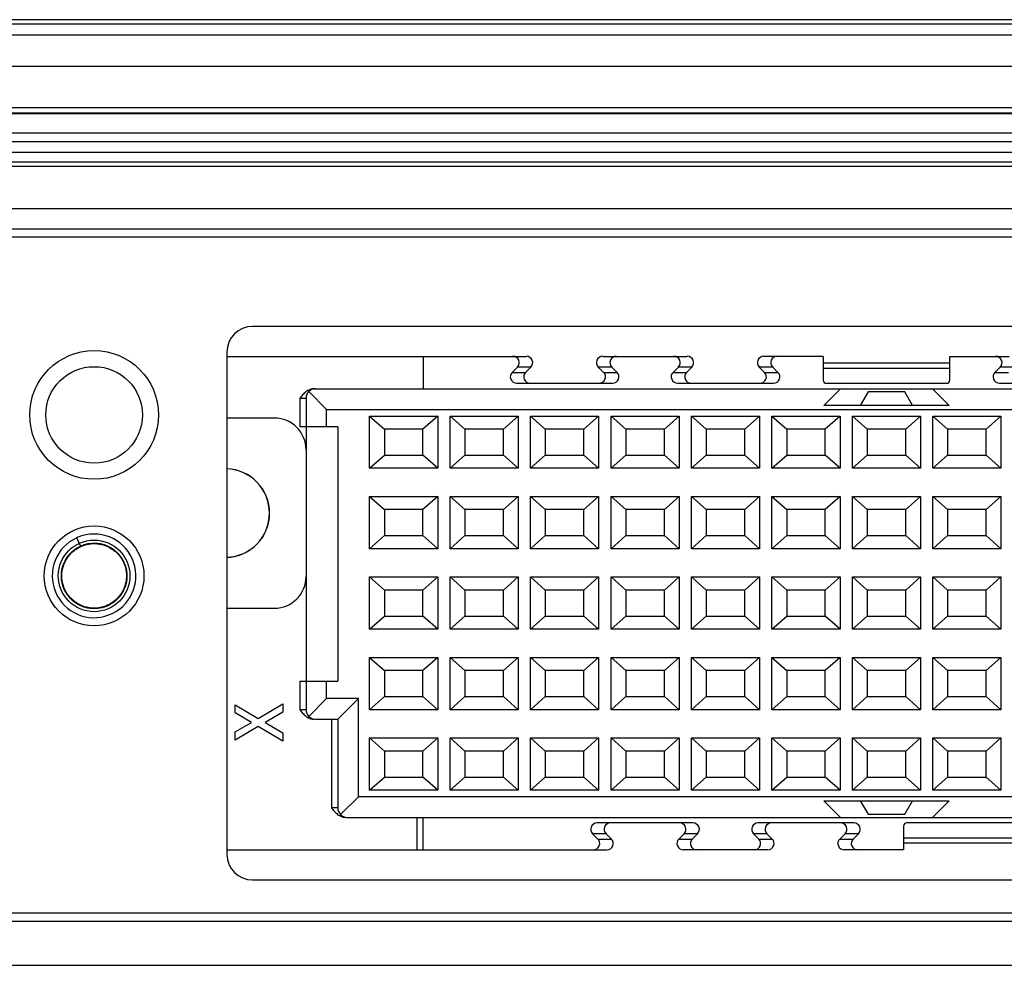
# Model space of a CAD drawing. Header units: inches. Extents: x 0 to 34, y 0 to 22.
# Tile 20 of 33: x 14.6 to 15.8, y 17.6 to 18.7. Entities that reach past the tile are written whole.
import ezdxf

# ---------------------------------------------------------------- set-up
doc = ezdxf.new("R2010")
doc.units = ezdxf.units.IN
doc.header["$LTSCALE"] = 1.87
doc.header["$MEASUREMENT"] = 0
doc.layers.get('0').update_dxf_attribs({"linetype": 'CONTINUOUS'})

msp = doc.modelspace()

# ---------------------------------------------------------------- linework, layer by layer
at = {"color": 7, "linetype": 'CONTINUOUS'}
for p, q in [((12.9467, 18.7401), (20.3222, 18.7401)), ((12.9467, 18.6241), (20.3222, 18.6241)), ((12.9467, 18.5754), (20.3222, 18.5754)), ((12.9467, 18.5632), (20.3222, 18.5632)), ((18.7744, 18.4798), (14.4744, 18.4798)), ((18.7744, 18.4698), (14.4744, 18.4698)), ((18.3624, 18.3588), (14.8864, 18.3588)), ((14.8544, 18.3268), (14.8544, 17.7028)), ((14.8544, 18.3216), (15.2266, 18.3216)), ((15.0985, 18.3216), (15.0985, 18.2813)), ((15.3216, 18.3216), (15.4266, 18.3216)), ((15.5954, 18.3216), (15.5216, 18.3216)), ((15.5954, 18.3216), (15.5954, 18.2921)), ((15.7528, 18.2921), (15.7528, 18.3216)), ((15.7528, 18.3216), (15.8266, 18.3216)), ((15.2089, 18.3016), (15.2155, 18.3082)), ((15.2322, 18.3082), (15.2256, 18.3016)), ((15.3226, 18.3016), (15.316, 18.3082)), ((15.3327, 18.3082), (15.3393, 18.3016)), ((15.4089, 18.3016), (15.4155, 18.3082)), ((15.4322, 18.3082), (15.4256, 18.3016)), ((15.5226, 18.3016), (15.516, 18.3082)), ((15.5327, 18.3082), (15.5393, 18.3016)), ((15.7528, 18.313), (15.5954, 18.313)), ((15.8089, 18.3016), (15.8155, 18.3082)), ((14.963, 18.2813), (18.2835, 18.2813)), ((15.2145, 18.2882), (15.3337, 18.2882)), ((15.4145, 18.2882), (15.5337, 18.2882)), ((15.5961, 18.2606), (15.6168, 18.2813)), ((15.5993, 18.2882), (15.7489, 18.2882)), ((15.7314, 18.2813), (15.752, 18.2606)), ((15.8145, 18.2882), (15.9337, 18.2882)), ((14.9528, 18.2695), (14.9528, 18.234)), ((14.9784, 18.2557), (14.9563, 18.2778)), ((15.6513, 18.2774), (15.6416, 18.2606)), ((15.6969, 18.2774), (15.6513, 18.2774)), ((15.7066, 18.2606), (15.6969, 18.2774)), ((15.752, 18.2606), (15.5961, 18.2606)), ((14.9135, 18.2449), (14.8544, 18.2449)), ((14.9784, 18.234), (14.9784, 18.2557)), ((14.9784, 18.2557), (18.2698, 18.2557)), ((15.0318, 18.1825), (15.0318, 18.2474)), ((15.0318, 18.2474), (15.0501, 18.2311)), ((15.0318, 18.2474), (15.1164, 18.2474)), ((15.1164, 18.2474), (15.0981, 18.2311)), ((15.1164, 18.2474), (15.1164, 18.1825)), ((15.1318, 18.1825), (15.1318, 18.2474)), ((15.1318, 18.2474), (15.1501, 18.2311)), ((15.1318, 18.2474), (15.2164, 18.2474)), ((15.2164, 18.2474), (15.1981, 18.2311)), ((15.2164, 18.2474), (15.2164, 18.1825)), ((15.2318, 18.1825), (15.2318, 18.2474)), ((15.2318, 18.2474), (15.2501, 18.2311)), ((15.2318, 18.2474), (15.3164, 18.2474)), ((15.3164, 18.2474), (15.2981, 18.2311)), ((15.3164, 18.2474), (15.3164, 18.1825)), ((15.3318, 18.1825), (15.3318, 18.2474)), ((15.3318, 18.2474), (15.3501, 18.2311)), ((15.3318, 18.2474), (15.4164, 18.2474)), ((15.4164, 18.2474), (15.3981, 18.2311)), ((15.4164, 18.2474), (15.4164, 18.1825)), ((15.4318, 18.1825), (15.4318, 18.2474)), ((15.4318, 18.2474), (15.4501, 18.2311)), ((15.4318, 18.2474), (15.5164, 18.2474)), ((15.5164, 18.2474), (15.4981, 18.2311)), ((15.5164, 18.2474), (15.5164, 18.1825)), ((15.5318, 18.1825), (15.5318, 18.2474)), ((15.5318, 18.2474), (15.5501, 18.2311)), ((15.5318, 18.2474), (15.6164, 18.2474)), ((15.6164, 18.2474), (15.5981, 18.2311)), ((15.6164, 18.2474), (15.6164, 18.1825)), ((15.6318, 18.1825), (15.6318, 18.2474)), ((15.6318, 18.2474), (15.6501, 18.2311)), ((15.6318, 18.2474), (15.7164, 18.2474)), ((15.7164, 18.2474), (15.6981, 18.2311)), ((15.7164, 18.2474), (15.7164, 18.1825)), ((15.7318, 18.1825), (15.7318, 18.2474)), ((15.7318, 18.2474), (15.7501, 18.2311)), ((15.7318, 18.2474), (15.8164, 18.2474)), ((15.8164, 18.2474), (15.7981, 18.2311)), ((15.8164, 18.2474), (15.8164, 18.1825)), ((14.9922, 18.234), (14.945, 18.234)), ((14.9922, 18.234), (14.9922, 17.9179)), ((15.0501, 18.2311), (15.0501, 18.1988)), ((15.0981, 18.2311), (15.0501, 18.2311)), ((15.0981, 18.1988), (15.0981, 18.2311)), ((15.1501, 18.2311), (15.1501, 18.1988)), ((15.1981, 18.2311), (15.1501, 18.2311)), ((15.1981, 18.1988), (15.1981, 18.2311)), ((15.2501, 18.2311), (15.2501, 18.1988)), ((15.2981, 18.2311), (15.2501, 18.2311)), ((15.2981, 18.1988), (15.2981, 18.2311)), ((15.3501, 18.2311), (15.3501, 18.1988)), ((15.3981, 18.2311), (15.3501, 18.2311)), ((15.3981, 18.1988), (15.3981, 18.2311)), ((15.4501, 18.2311), (15.4501, 18.1988)), ((15.4981, 18.2311), (15.4501, 18.2311)), ((15.4981, 18.1988), (15.4981, 18.2311)), ((15.5501, 18.2311), (15.5501, 18.1988)), ((15.5981, 18.2311), (15.5501, 18.2311)), ((15.5981, 18.1988), (15.5981, 18.2311)), ((15.6501, 18.2311), (15.6501, 18.1988)), ((15.6981, 18.2311), (15.6501, 18.2311)), ((15.6981, 18.1988), (15.6981, 18.2311)), ((15.7501, 18.2311), (15.7501, 18.1988)), ((15.7981, 18.2311), (15.7501, 18.2311)), ((15.7981, 18.1988), (15.7981, 18.2311)), ((14.9528, 18.2055), (14.9528, 18.048)), ((15.0318, 18.1825), (15.0501, 18.1988)), ((15.0501, 18.1988), (15.0981, 18.1988)), ((15.1164, 18.1825), (15.0981, 18.1988)), ((15.1318, 18.1825), (15.1501, 18.1988)), ((15.1501, 18.1988), (15.1981, 18.1988)), ((15.2164, 18.1825), (15.1981, 18.1988)), ((15.2318, 18.1825), (15.2501, 18.1988)), ((15.2501, 18.1988), (15.2981, 18.1988)), ((15.3164, 18.1825), (15.2981, 18.1988)), ((15.3318, 18.1825), (15.3501, 18.1988)), ((15.3501, 18.1988), (15.3981, 18.1988)), ((15.4164, 18.1825), (15.3981, 18.1988)), ((15.4318, 18.1825), (15.4501, 18.1988)), ((15.4501, 18.1988), (15.4981, 18.1988)), ((15.5164, 18.1825), (15.4981, 18.1988)), ((15.5318, 18.1825), (15.5501, 18.1988)), ((15.5501, 18.1988), (15.5981, 18.1988)), ((15.6164, 18.1825), (15.5981, 18.1988)), ((15.6318, 18.1825), (15.6501, 18.1988)), ((15.6501, 18.1988), (15.6981, 18.1988)), ((15.7164, 18.1825), (15.6981, 18.1988)), ((15.7318, 18.1825), (15.7501, 18.1988)), ((15.7501, 18.1988), (15.7981, 18.1988)), ((15.8164, 18.1825), (15.7981, 18.1988)), ((15.1164, 18.1825), (15.0318, 18.1825)), ((15.2164, 18.1825), (15.1318, 18.1825)), ((15.3164, 18.1825), (15.2318, 18.1825)), ((15.4164, 18.1825), (15.3318, 18.1825)), ((15.5164, 18.1825), (15.4318, 18.1825)), ((15.6164, 18.1825), (15.5318, 18.1825)), ((15.7164, 18.1825), (15.6318, 18.1825)), ((15.8164, 18.1825), (15.7318, 18.1825)), ((15.0318, 18.0825), (15.0318, 18.1474)), ((15.0318, 18.1474), (15.0501, 18.1311)), ((15.0318, 18.1474), (15.1164, 18.1474)), ((15.1164, 18.1474), (15.0981, 18.1311)), ((15.1164, 18.1474), (15.1164, 18.0825)), ((15.1318, 18.0825), (15.1318, 18.1474)), ((15.1318, 18.1474), (15.1501, 18.1311)), ((15.1318, 18.1474), (15.2164, 18.1474)), ((15.2164, 18.1474), (15.1981, 18.1311)), ((15.2164, 18.1474), (15.2164, 18.0825)), ((15.2318, 18.0825), (15.2318, 18.1474)), ((15.2318, 18.1474), (15.2501, 18.1311)), ((15.2318, 18.1474), (15.3164, 18.1474)), ((15.3164, 18.1474), (15.2981, 18.1311)), ((15.3164, 18.1474), (15.3164, 18.0825)), ((15.3318, 18.0825), (15.3318, 18.1474)), ((15.3318, 18.1474), (15.3501, 18.1311)), ((15.3318, 18.1474), (15.4164, 18.1474)), ((15.4164, 18.1474), (15.3981, 18.1311)), ((15.4164, 18.1474), (15.4164, 18.0825)), ((15.4318, 18.0825), (15.4318, 18.1474)), ((15.4318, 18.1474), (15.4501, 18.1311)), ((15.4318, 18.1474), (15.5164, 18.1474)), ((15.5164, 18.1474), (15.4981, 18.1311)), ((15.5164, 18.1474), (15.5164, 18.0825)), ((15.5318, 18.0825), (15.5318, 18.1474)), ((15.5318, 18.1474), (15.5501, 18.1311)), ((15.5318, 18.1474), (15.6164, 18.1474)), ((15.6164, 18.1474), (15.5981, 18.1311)), ((15.6164, 18.1474), (15.6164, 18.0825)), ((15.6318, 18.0825), (15.6318, 18.1474)), ((15.6318, 18.1474), (15.6501, 18.1311)), ((15.6318, 18.1474), (15.7164, 18.1474)), ((15.7164, 18.1474), (15.6981, 18.1311)), ((15.7164, 18.1474), (15.7164, 18.0825)), ((15.7318, 18.0825), (15.7318, 18.1474)), ((15.7318, 18.1474), (15.7501, 18.1311)), ((15.7318, 18.1474), (15.8164, 18.1474)), ((15.8164, 18.1474), (15.7981, 18.1311)), ((15.8164, 18.1474), (15.8164, 18.0825)), ((15.0501, 18.1311), (15.0501, 18.0988)), ((15.0981, 18.1311), (15.0501, 18.1311)), ((15.0981, 18.0988), (15.0981, 18.1311)), ((15.1501, 18.1311), (15.1501, 18.0988)), ((15.1981, 18.1311), (15.1501, 18.1311)), ((15.1981, 18.0988), (15.1981, 18.1311)), ((15.2501, 18.1311), (15.2501, 18.0988)), ((15.2981, 18.1311), (15.2501, 18.1311)), ((15.2981, 18.0988), (15.2981, 18.1311)), ((15.3501, 18.1311), (15.3501, 18.0988)), ((15.3981, 18.1311), (15.3501, 18.1311)), ((15.3981, 18.0988), (15.3981, 18.1311)), ((15.4501, 18.1311), (15.4501, 18.0988)), ((15.4981, 18.1311), (15.4501, 18.1311)), ((15.4981, 18.0988), (15.4981, 18.1311)), ((15.5501, 18.1311), (15.5501, 18.0988)), ((15.5981, 18.1311), (15.5501, 18.1311)), ((15.5981, 18.0988), (15.5981, 18.1311)), ((15.6501, 18.1311), (15.6501, 18.0988)), ((15.6981, 18.1311), (15.6501, 18.1311)), ((15.6981, 18.0988), (15.6981, 18.1311)), ((15.7501, 18.1311), (15.7501, 18.0988)), ((15.7981, 18.1311), (15.7501, 18.1311)), ((15.7981, 18.0988), (15.7981, 18.1311)), ((15.0318, 18.0825), (15.0501, 18.0988)), ((15.0501, 18.0988), (15.0981, 18.0988)), ((15.1164, 18.0825), (15.0981, 18.0988)), ((15.1318, 18.0825), (15.1501, 18.0988)), ((15.1501, 18.0988), (15.1981, 18.0988)), ((15.2164, 18.0825), (15.1981, 18.0988)), ((15.2318, 18.0825), (15.2501, 18.0988)), ((15.2501, 18.0988), (15.2981, 18.0988)), ((15.3164, 18.0825), (15.2981, 18.0988)), ((15.3318, 18.0825), (15.3501, 18.0988)), ((15.3501, 18.0988), (15.3981, 18.0988)), ((15.4164, 18.0825), (15.3981, 18.0988)), ((15.4318, 18.0825), (15.4501, 18.0988)), ((15.4501, 18.0988), (15.4981, 18.0988)), ((15.5164, 18.0825), (15.4981, 18.0988)), ((15.5318, 18.0825), (15.5501, 18.0988)), ((15.5501, 18.0988), (15.5981, 18.0988)), ((15.6164, 18.0825), (15.5981, 18.0988)), ((15.6318, 18.0825), (15.6501, 18.0988)), ((15.6501, 18.0988), (15.6981, 18.0988)), ((15.7164, 18.0825), (15.6981, 18.0988)), ((15.7318, 18.0825), (15.7501, 18.0988)), ((15.7501, 18.0988), (15.7981, 18.0988)), ((15.8164, 18.0825), (15.7981, 18.0988)), ((14.6728, 18.0854), (14.6678, 18.0962)), ((14.6707, 18.0843), (14.6731, 18.0855)), ((14.6714, 18.0847), (14.6738, 18.0858)), ((14.6728, 18.0853), (14.6734, 18.0856)), ((14.6731, 18.0855), (14.6738, 18.0858)), ((14.6734, 18.0856), (14.6757, 18.0866)), ((14.6738, 18.0858), (14.6759, 18.0866)), ((14.6742, 18.086), (14.6745, 18.0861)), ((14.6782, 18.0873), (14.6791, 18.0876)), ((14.6791, 18.0876), (14.6793, 18.0877)), ((14.6793, 18.0877), (14.681, 18.0881)), ((15.1164, 18.0825), (15.0318, 18.0825)), ((15.2164, 18.0825), (15.1318, 18.0825)), ((15.3164, 18.0825), (15.2318, 18.0825)), ((15.4164, 18.0825), (15.3318, 18.0825)), ((15.5164, 18.0825), (15.4318, 18.0825)), ((15.6164, 18.0825), (15.5318, 18.0825)), ((15.7164, 18.0825), (15.6318, 18.0825)), ((15.8164, 18.0825), (15.7318, 18.0825)), ((14.7243, 18.0688), (14.7252, 18.0672)), ((14.7265, 18.0645), (14.7275, 18.0619)), ((14.7267, 18.0638), (14.7276, 18.0616)), ((14.7276, 18.0616), (14.728, 18.0601)), ((14.7288, 18.057), (14.7291, 18.0556)), ((14.7296, 18.0506), (14.7296, 18.0499)), ((14.6504, 18.0389), (14.6503, 18.0398)), ((14.6509, 18.0375), (14.6504, 18.0389)), ((14.6513, 18.036), (14.6505, 18.0386)), ((15.0318, 17.9825), (15.0318, 18.0474)), ((15.0318, 18.0474), (15.0501, 18.0311)), ((15.0318, 18.0474), (15.1164, 18.0474)), ((15.1164, 18.0474), (15.0981, 18.0311)), ((15.1164, 18.0474), (15.1164, 17.9825)), ((15.1318, 17.9825), (15.1318, 18.0474)), ((15.1318, 18.0474), (15.1501, 18.0311)), ((15.1318, 18.0474), (15.2164, 18.0474)), ((15.2164, 18.0474), (15.1981, 18.0311)), ((15.2164, 18.0474), (15.2164, 17.9825)), ((15.2318, 17.9825), (15.2318, 18.0474)), ((15.2318, 18.0474), (15.2501, 18.0311)), ((15.2318, 18.0474), (15.3164, 18.0474)), ((15.3164, 18.0474), (15.2981, 18.0311)), ((15.3164, 18.0474), (15.3164, 17.9825)), ((15.3318, 17.9825), (15.3318, 18.0474)), ((15.3318, 18.0474), (15.3501, 18.0311)), ((15.3318, 18.0474), (15.4164, 18.0474)), ((15.4164, 18.0474), (15.3981, 18.0311)), ((15.4164, 18.0474), (15.4164, 17.9825)), ((15.4318, 17.9825), (15.4318, 18.0474)), ((15.4318, 18.0474), (15.4501, 18.0311)), ((15.4318, 18.0474), (15.5164, 18.0474)), ((15.5164, 18.0474), (15.4981, 18.0311)), ((15.5164, 18.0474), (15.5164, 17.9825)), ((15.5318, 17.9825), (15.5318, 18.0474)), ((15.5318, 18.0474), (15.5501, 18.0311)), ((15.5318, 18.0474), (15.6164, 18.0474)), ((15.6164, 18.0474), (15.5981, 18.0311)), ((15.6164, 18.0474), (15.6164, 17.9825)), ((15.6318, 17.9825), (15.6318, 18.0474)), ((15.6318, 18.0474), (15.6501, 18.0311)), ((15.6318, 18.0474), (15.7164, 18.0474)), ((15.7164, 18.0474), (15.6981, 18.0311)), ((15.7164, 18.0474), (15.7164, 17.9825)), ((15.7318, 17.9825), (15.7318, 18.0474)), ((15.7318, 18.0474), (15.7501, 18.0311)), ((15.7318, 18.0474), (15.8164, 18.0474)), ((15.8164, 18.0474), (15.7981, 18.0311)), ((15.8164, 18.0474), (15.8164, 17.9825)), ((14.6523, 18.0334), (14.6513, 18.036)), ((14.6534, 18.0309), (14.6522, 18.0335)), ((14.6547, 18.0286), (14.6534, 18.031)), ((14.6561, 18.0263), (14.6546, 18.0286)), ((14.6577, 18.0241), (14.656, 18.0264)), ((14.6594, 18.022), (14.6576, 18.0242)), ((15.0501, 18.0311), (15.0501, 17.9988)), ((15.0981, 18.0311), (15.0501, 18.0311)), ((15.0981, 17.9988), (15.0981, 18.0311)), ((15.1501, 18.0311), (15.1501, 17.9988)), ((15.1981, 18.0311), (15.1501, 18.0311)), ((15.1981, 17.9988), (15.1981, 18.0311)), ((15.2501, 18.0311), (15.2501, 17.9988)), ((15.2981, 18.0311), (15.2501, 18.0311)), ((15.2981, 17.9988), (15.2981, 18.0311)), ((15.3501, 18.0311), (15.3501, 17.9988)), ((15.3981, 18.0311), (15.3501, 18.0311)), ((15.3981, 17.9988), (15.3981, 18.0311)), ((15.4501, 18.0311), (15.4501, 17.9988)), ((15.4981, 18.0311), (15.4501, 18.0311)), ((15.4981, 17.9988), (15.4981, 18.0311)), ((15.5501, 18.0311), (15.5501, 17.9988)), ((15.5981, 18.0311), (15.5501, 18.0311)), ((15.5981, 17.9988), (15.5981, 18.0311)), ((15.6501, 18.0311), (15.6501, 17.9988)), ((15.6981, 18.0311), (15.6501, 18.0311)), ((15.6981, 17.9988), (15.6981, 18.0311)), ((15.7501, 18.0311), (15.7501, 17.9988)), ((15.7981, 18.0311), (15.7501, 18.0311)), ((15.7981, 17.9988), (15.7981, 18.0311)), ((14.6612, 18.0201), (14.6594, 18.022)), ((14.707, 18.0126), (14.7047, 18.0116)), ((14.7051, 18.0117), (14.7047, 18.0116)), ((14.7075, 18.0128), (14.7051, 18.0117)), ((14.7075, 18.0129), (14.7054, 18.0118)), ((14.6799, 18.0097), (14.6771, 18.0105)), ((14.6825, 18.0091), (14.6797, 18.0097)), ((14.6851, 18.0088), (14.6824, 18.0092)), ((14.6856, 18.0088), (14.6848, 18.0088)), ((14.6878, 18.0086), (14.685, 18.0088)), ((14.6966, 18.0092), (14.6952, 18.009)), ((14.699, 18.0097), (14.6968, 18.0092)), ((14.7027, 18.0108), (14.7009, 18.0102)), ((14.7047, 18.0116), (14.7022, 18.0106)), ((14.7037, 18.0112), (14.7027, 18.0108)), ((14.7027, 18.0108), (14.7027, 18.0108)), ((14.8544, 18.0087), (14.9135, 18.0087)), ((15.0318, 17.9825), (15.0501, 17.9988)), ((15.0501, 17.9988), (15.0981, 17.9988)), ((15.1164, 17.9825), (15.0981, 17.9988)), ((15.1318, 17.9825), (15.1501, 17.9988)), ((15.1501, 17.9988), (15.1981, 17.9988)), ((15.2164, 17.9825), (15.1981, 17.9988)), ((15.2318, 17.9825), (15.2501, 17.9988)), ((15.2501, 17.9988), (15.2981, 17.9988)), ((15.3164, 17.9825), (15.2981, 17.9988)), ((15.3318, 17.9825), (15.3501, 17.9988)), ((15.3501, 17.9988), (15.3981, 17.9988)), ((15.4164, 17.9825), (15.3981, 17.9988)), ((15.4318, 17.9825), (15.4501, 17.9988)), ((15.4501, 17.9988), (15.4981, 17.9988)), ((15.5164, 17.9825), (15.4981, 17.9988)), ((15.5318, 17.9825), (15.5501, 17.9988)), ((15.5501, 17.9988), (15.5981, 17.9988)), ((15.6164, 17.9825), (15.5981, 17.9988)), ((15.6318, 17.9825), (15.6501, 17.9988)), ((15.6501, 17.9988), (15.6981, 17.9988)), ((15.7164, 17.9825), (15.6981, 17.9988)), ((15.7318, 17.9825), (15.7501, 17.9988)), ((15.7501, 17.9988), (15.7981, 17.9988)), ((15.8164, 17.9825), (15.7981, 17.9988)), ((15.1164, 17.9825), (15.0318, 17.9825)), ((15.2164, 17.9825), (15.1318, 17.9825)), ((15.3164, 17.9825), (15.2318, 17.9825)), ((15.4164, 17.9825), (15.3318, 17.9825)), ((15.5164, 17.9825), (15.4318, 17.9825)), ((15.6164, 17.9825), (15.5318, 17.9825)), ((15.7164, 17.9825), (15.6318, 17.9825)), ((15.8164, 17.9825), (15.7318, 17.9825)), ((15.0318, 17.8825), (15.0318, 17.9474)), ((15.0318, 17.9474), (15.0501, 17.9311)), ((15.0318, 17.9474), (15.1164, 17.9474)), ((15.1164, 17.9474), (15.0981, 17.9311)), ((15.1164, 17.9474), (15.1164, 17.8825)), ((15.1318, 17.8825), (15.1318, 17.9474)), ((15.1318, 17.9474), (15.1501, 17.9311)), ((15.1318, 17.9474), (15.2164, 17.9474)), ((15.2164, 17.9474), (15.1981, 17.9311)), ((15.2164, 17.9474), (15.2164, 17.8825)), ((15.2318, 17.8825), (15.2318, 17.9474)), ((15.2318, 17.9474), (15.2501, 17.9311)), ((15.2318, 17.9474), (15.3164, 17.9474)), ((15.3164, 17.9474), (15.2981, 17.9311)), ((15.3164, 17.9474), (15.3164, 17.8825)), ((15.3318, 17.8825), (15.3318, 17.9474)), ((15.3318, 17.9474), (15.3501, 17.9311)), ((15.3318, 17.9474), (15.4164, 17.9474)), ((15.4164, 17.9474), (15.3981, 17.9311)), ((15.4164, 17.9474), (15.4164, 17.8825)), ((15.4318, 17.8825), (15.4318, 17.9474)), ((15.4318, 17.9474), (15.4501, 17.9311)), ((15.4318, 17.9474), (15.5164, 17.9474)), ((15.5164, 17.9474), (15.4981, 17.9311)), ((15.5164, 17.9474), (15.5164, 17.8825)), ((15.5318, 17.8825), (15.5318, 17.9474)), ((15.5318, 17.9474), (15.5501, 17.9311)), ((15.5318, 17.9474), (15.6164, 17.9474)), ((15.6164, 17.9474), (15.5981, 17.9311)), ((15.6164, 17.9474), (15.6164, 17.8825)), ((15.6318, 17.8825), (15.6318, 17.9474)), ((15.6318, 17.9474), (15.6501, 17.9311)), ((15.6318, 17.9474), (15.7164, 17.9474)), ((15.7164, 17.9474), (15.6981, 17.9311)), ((15.7164, 17.9474), (15.7164, 17.8825)), ((15.7318, 17.8825), (15.7318, 17.9474)), ((15.7318, 17.9474), (15.7501, 17.9311)), ((15.7318, 17.9474), (15.8164, 17.9474)), ((15.8164, 17.9474), (15.7981, 17.9311)), ((15.8164, 17.9474), (15.8164, 17.8825)), ((15.0501, 17.9311), (15.0501, 17.8988)), ((15.0981, 17.9311), (15.0501, 17.9311)), ((15.0981, 17.8988), (15.0981, 17.9311)), ((15.1501, 17.9311), (15.1501, 17.8988)), ((15.1981, 17.9311), (15.1501, 17.9311)), ((15.1981, 17.8988), (15.1981, 17.9311)), ((15.2501, 17.9311), (15.2501, 17.8988)), ((15.2981, 17.9311), (15.2501, 17.9311)), ((15.2981, 17.8988), (15.2981, 17.9311)), ((15.3501, 17.9311), (15.3501, 17.8988)), ((15.3981, 17.9311), (15.3501, 17.9311)), ((15.3981, 17.8988), (15.3981, 17.9311)), ((15.4501, 17.9311), (15.4501, 17.8988)), ((15.4981, 17.9311), (15.4501, 17.9311)), ((15.4981, 17.8988), (15.4981, 17.9311)), ((15.5501, 17.9311), (15.5501, 17.8988)), ((15.5981, 17.9311), (15.5501, 17.9311)), ((15.5981, 17.8988), (15.5981, 17.9311)), ((15.6501, 17.9311), (15.6501, 17.8988)), ((15.6981, 17.9311), (15.6501, 17.9311)), ((15.6981, 17.8988), (15.6981, 17.9311)), ((15.7501, 17.9311), (15.7501, 17.8988)), ((15.7981, 17.9311), (15.7501, 17.9311)), ((15.7981, 17.8988), (15.7981, 17.9311)), ((14.945, 17.9179), (14.9922, 17.9179)), ((14.9528, 17.9179), (14.9528, 17.8825)), ((14.9784, 17.8963), (14.9784, 17.9179)), ((14.8935, 17.8716), (14.9238, 17.8897)), ((14.9238, 17.8897), (14.9238, 17.8796)), ((14.9563, 17.8741), (14.9784, 17.8963)), ((15.0178, 17.8963), (14.9784, 17.8963)), ((14.9922, 17.8707), (15.0178, 17.8963)), ((15.0178, 17.7742), (15.0178, 17.8963)), ((15.0318, 17.8825), (15.0501, 17.8988)), ((15.0501, 17.8988), (15.0981, 17.8988)), ((15.1164, 17.8825), (15.0981, 17.8988)), ((15.1318, 17.8825), (15.1501, 17.8988)), ((15.1501, 17.8988), (15.1981, 17.8988)), ((15.2164, 17.8825), (15.1981, 17.8988)), ((15.2318, 17.8825), (15.2501, 17.8988)), ((15.2501, 17.8988), (15.2981, 17.8988)), ((15.3164, 17.8825), (15.2981, 17.8988)), ((15.3318, 17.8825), (15.3501, 17.8988)), ((15.3501, 17.8988), (15.3981, 17.8988)), ((15.4164, 17.8825), (15.3981, 17.8988)), ((15.4318, 17.8825), (15.4501, 17.8988)), ((15.4501, 17.8988), (15.4981, 17.8988)), ((15.5164, 17.8825), (15.4981, 17.8988)), ((15.5318, 17.8825), (15.5501, 17.8988)), ((15.5501, 17.8988), (15.5981, 17.8988)), ((15.6164, 17.8825), (15.5981, 17.8988)), ((15.6318, 17.8825), (15.6501, 17.8988)), ((15.6501, 17.8988), (15.6981, 17.8988)), ((15.7164, 17.8825), (15.6981, 17.8988)), ((15.7318, 17.8825), (15.7501, 17.8988)), ((15.7501, 17.8988), (15.7981, 17.8988)), ((15.8164, 17.8825), (15.7981, 17.8988)), ((14.8647, 17.8784), (14.8647, 17.8885)), ((14.8647, 17.8885), (14.8935, 17.8716)), ((14.8852, 17.8666), (14.8647, 17.8784)), ((14.9238, 17.8796), (14.9018, 17.8666)), ((15.1164, 17.8825), (15.0318, 17.8825)), ((15.2164, 17.8825), (15.1318, 17.8825)), ((15.3164, 17.8825), (15.2318, 17.8825)), ((15.4164, 17.8825), (15.3318, 17.8825)), ((15.5164, 17.8825), (15.4318, 17.8825)), ((15.6164, 17.8825), (15.5318, 17.8825)), ((15.7164, 17.8825), (15.6318, 17.8825)), ((15.8164, 17.8825), (15.7318, 17.8825)), ((14.8647, 17.8548), (14.8852, 17.8666)), ((14.9018, 17.8666), (14.9238, 17.8537)), ((14.9646, 17.8707), (14.9922, 17.8707)), ((14.9922, 17.8707), (14.9922, 17.7604)), ((14.8935, 17.8616), (14.8647, 17.8447)), ((14.8647, 17.8447), (14.8647, 17.8548)), ((14.9238, 17.8435), (14.8935, 17.8616)), ((14.9238, 17.8537), (14.9238, 17.8435)), ((15.0318, 17.7825), (15.0318, 17.8474)), ((15.0318, 17.8474), (15.0501, 17.8311)), ((15.0318, 17.8474), (15.1164, 17.8474)), ((15.1164, 17.8474), (15.0981, 17.8311)), ((15.1164, 17.8474), (15.1164, 17.7825)), ((15.1318, 17.7825), (15.1318, 17.8474)), ((15.1318, 17.8474), (15.1501, 17.8311)), ((15.1318, 17.8474), (15.2164, 17.8474)), ((15.2164, 17.8474), (15.1981, 17.8311)), ((15.2164, 17.8474), (15.2164, 17.7825)), ((15.2318, 17.7825), (15.2318, 17.8474)), ((15.2318, 17.8474), (15.2501, 17.8311)), ((15.2318, 17.8474), (15.3164, 17.8474)), ((15.3164, 17.8474), (15.2981, 17.8311)), ((15.3164, 17.8474), (15.3164, 17.7825)), ((15.3318, 17.7825), (15.3318, 17.8474)), ((15.3318, 17.8474), (15.3501, 17.8311)), ((15.3318, 17.8474), (15.4164, 17.8474)), ((15.4164, 17.8474), (15.3981, 17.8311)), ((15.4164, 17.8474), (15.4164, 17.7825)), ((15.4318, 17.7825), (15.4318, 17.8474)), ((15.4318, 17.8474), (15.4501, 17.8311)), ((15.4318, 17.8474), (15.5164, 17.8474)), ((15.5164, 17.8474), (15.4981, 17.8311)), ((15.5164, 17.8474), (15.5164, 17.7825)), ((15.5318, 17.7825), (15.5318, 17.8474)), ((15.5318, 17.8474), (15.5501, 17.8311)), ((15.5318, 17.8474), (15.6164, 17.8474)), ((15.6164, 17.8474), (15.5981, 17.8311)), ((15.6164, 17.8474), (15.6164, 17.7825)), ((15.6318, 17.7825), (15.6318, 17.8474)), ((15.6318, 17.8474), (15.6501, 17.8311)), ((15.6318, 17.8474), (15.7164, 17.8474)), ((15.7164, 17.8474), (15.6981, 17.8311)), ((15.7164, 17.8474), (15.7164, 17.7825)), ((15.7318, 17.7825), (15.7318, 17.8474)), ((15.7318, 17.8474), (15.7501, 17.8311)), ((15.7318, 17.8474), (15.8164, 17.8474)), ((15.8164, 17.8474), (15.7981, 17.8311)), ((15.8164, 17.8474), (15.8164, 17.7825)), ((15.0501, 17.8311), (15.0501, 17.7988)), ((15.0981, 17.8311), (15.0501, 17.8311)), ((15.0981, 17.7988), (15.0981, 17.8311)), ((15.1501, 17.8311), (15.1501, 17.7988)), ((15.1981, 17.8311), (15.1501, 17.8311)), ((15.1981, 17.7988), (15.1981, 17.8311)), ((15.2501, 17.8311), (15.2501, 17.7988)), ((15.2981, 17.8311), (15.2501, 17.8311)), ((15.2981, 17.7988), (15.2981, 17.8311)), ((15.3501, 17.8311), (15.3501, 17.7988)), ((15.3981, 17.8311), (15.3501, 17.8311)), ((15.3981, 17.7988), (15.3981, 17.8311)), ((15.4501, 17.8311), (15.4501, 17.7988)), ((15.4981, 17.8311), (15.4501, 17.8311)), ((15.4981, 17.7988), (15.4981, 17.8311)), ((15.5501, 17.8311), (15.5501, 17.7988)), ((15.5981, 17.8311), (15.5501, 17.8311)), ((15.5981, 17.7988), (15.5981, 17.8311)), ((15.6501, 17.8311), (15.6501, 17.7988)), ((15.6981, 17.8311), (15.6501, 17.8311)), ((15.6981, 17.7988), (15.6981, 17.8311)), ((15.7501, 17.8311), (15.7501, 17.7988)), ((15.7981, 17.8311), (15.7501, 17.8311)), ((15.7981, 17.7988), (15.7981, 17.8311)), ((15.0318, 17.7825), (15.0501, 17.7988)), ((15.0501, 17.7988), (15.0981, 17.7988)), ((15.1164, 17.7825), (15.0981, 17.7988)), ((15.1318, 17.7825), (15.1501, 17.7988)), ((15.1501, 17.7988), (15.1981, 17.7988)), ((15.2164, 17.7825), (15.1981, 17.7988)), ((15.2318, 17.7825), (15.2501, 17.7988)), ((15.2501, 17.7988), (15.2981, 17.7988)), ((15.3164, 17.7825), (15.2981, 17.7988)), ((15.3318, 17.7825), (15.3501, 17.7988)), ((15.3501, 17.7988), (15.3981, 17.7988)), ((15.4164, 17.7825), (15.3981, 17.7988)), ((15.4318, 17.7825), (15.4501, 17.7988)), ((15.4501, 17.7988), (15.4981, 17.7988)), ((15.5164, 17.7825), (15.4981, 17.7988)), ((15.5318, 17.7825), (15.5501, 17.7988)), ((15.5501, 17.7988), (15.5981, 17.7988)), ((15.6164, 17.7825), (15.5981, 17.7988)), ((15.6318, 17.7825), (15.6501, 17.7988)), ((15.6501, 17.7988), (15.6981, 17.7988)), ((15.7164, 17.7825), (15.6981, 17.7988)), ((15.7318, 17.7825), (15.7501, 17.7988)), ((15.7501, 17.7988), (15.7981, 17.7988)), ((15.8164, 17.7825), (15.7981, 17.7988)), ((15.1164, 17.7825), (15.0318, 17.7825)), ((15.2164, 17.7825), (15.1318, 17.7825)), ((15.3164, 17.7825), (15.2318, 17.7825)), ((15.4164, 17.7825), (15.3318, 17.7825)), ((15.5164, 17.7825), (15.4318, 17.7825)), ((15.6164, 17.7825), (15.5318, 17.7825)), ((15.7164, 17.7825), (15.6318, 17.7825)), ((15.8164, 17.7825), (15.7318, 17.7825)), ((14.9957, 17.7521), (15.0178, 17.7742)), ((18.2304, 17.7742), (15.0178, 17.7742)), ((15.6168, 17.7486), (15.5961, 17.7693)), ((15.5961, 17.7693), (15.752, 17.7693)), ((15.6416, 17.7693), (15.6513, 17.7526)), ((15.6969, 17.7526), (15.7066, 17.7693)), ((15.752, 17.7693), (15.7314, 17.7486)), ((15.004, 17.7486), (18.2458, 17.7486)), ((15.0985, 17.7083), (15.0985, 17.7486)), ((15.6513, 17.7526), (15.6969, 17.7526)), ((15.4337, 17.7417), (15.3145, 17.7417)), ((15.6337, 17.7417), (15.5145, 17.7417)), ((15.6954, 17.7378), (15.6954, 17.7083)), ((15.8489, 17.7417), (15.6993, 17.7417)), ((15.3155, 17.7217), (15.3089, 17.7283)), ((15.3256, 17.7283), (15.3322, 17.7217)), ((15.416, 17.7217), (15.4226, 17.7283)), ((15.4393, 17.7283), (15.4327, 17.7217)), ((15.5155, 17.7217), (15.5089, 17.7283)), ((15.5256, 17.7283), (15.5322, 17.7217)), ((15.616, 17.7217), (15.6226, 17.7283)), ((15.6393, 17.7283), (15.6327, 17.7217)), ((14.8544, 17.7083), (15.3266, 17.7083)), ((15.5266, 17.7083), (15.4216, 17.7083)), ((15.6954, 17.7083), (15.6216, 17.7083)), ((15.6954, 17.7169), (15.8528, 17.7169)), ((14.8864, 17.6708), (18.3624, 17.6708)), ((14.4744, 17.6298), (18.7744, 17.6298)), ((14.4744, 17.6198), (18.7744, 17.6198)), ((13.0244, 17.5648), (20.2244, 17.5648))]:
    msp.add_line(p, q, dxfattribs=at)
at = {"color": 9, "linetype": 'CONTINUOUS'}
for p, q in [((12.9467, 18.7348), (20.3222, 18.7348)), ((12.9467, 18.7214), (20.3222, 18.7214)), ((12.8679, 18.6825), (20.4009, 18.6825)), ((12.9467, 18.631), (20.3222, 18.631)), ((12.9467, 18.6233), (20.3222, 18.6233)), ((12.9467, 18.5994), (20.3222, 18.5994)), ((12.9467, 18.5886), (20.3222, 18.5886)), ((12.9467, 18.558), (20.3222, 18.558)), ((12.9467, 18.5056), (20.3222, 18.5056)), ((15.2322, 18.3082), (15.2155, 18.3082)), ((15.3327, 18.3082), (15.316, 18.3082)), ((15.4322, 18.3082), (15.4155, 18.3082)), ((15.5327, 18.3082), (15.516, 18.3082)), ((15.5954, 18.3071), (15.7528, 18.3071)), ((15.8322, 18.3082), (15.8155, 18.3082)), ((15.2089, 18.3016), (15.2256, 18.3016)), ((15.3226, 18.3016), (15.3393, 18.3016)), ((15.4089, 18.3016), (15.4256, 18.3016)), ((15.5226, 18.3016), (15.5393, 18.3016)), ((15.8089, 18.3016), (15.8256, 18.3016)), ((14.945, 18.2695), (14.945, 18.234)), ((14.945, 18.2695), (14.9528, 18.2695)), ((14.9528, 18.234), (14.9528, 18.2055)), ((14.9528, 18.048), (14.9528, 17.9179)), ((14.945, 17.9179), (14.945, 17.8825)), ((14.9528, 17.8825), (14.945, 17.8825)), ((14.9843, 17.8707), (14.9843, 17.7604)), ((14.9922, 17.7604), (14.9843, 17.7604)), ((15.0906, 17.7486), (15.0906, 17.7083)), ((15.3256, 17.7283), (15.3089, 17.7283)), ((15.3155, 17.7217), (15.3322, 17.7217)), ((15.416, 17.7217), (15.4327, 17.7217)), ((15.4393, 17.7283), (15.4226, 17.7283)), ((15.5256, 17.7283), (15.5089, 17.7283)), ((15.5155, 17.7217), (15.5322, 17.7217)), ((15.616, 17.7217), (15.6327, 17.7217)), ((15.6393, 17.7283), (15.6226, 17.7283)), ((15.8528, 17.7228), (15.6954, 17.7228))]:
    msp.add_line(p, q, dxfattribs=at)
at = {"color": 7, "linetype": 'CONTINUOUS'}
for points in [[(14.6674, 18.0824), (14.6697, 18.0838), (14.6721, 18.085), (14.6725, 18.0852)], [(14.6728, 18.0854), (14.6749, 18.0863), (14.6774, 18.0871), (14.68, 18.0879), (14.6826, 18.0884), (14.6853, 18.0888), (14.688, 18.089), (14.6907, 18.089), (14.6934, 18.0888), (14.6961, 18.0884), (14.6987, 18.0879), (14.7013, 18.0872), (14.7039, 18.0863), (14.7064, 18.0852), (14.7088, 18.084), (14.7111, 18.0826), (14.7134, 18.0811), (14.7155, 18.0794), (14.7175, 18.0776), (14.7193, 18.0757), (14.7211, 18.0737), (14.7226, 18.0715), (14.7241, 18.0692), (14.7254, 18.0669), (14.7265, 18.0644)], [(14.6745, 18.0861), (14.6771, 18.087), (14.679, 18.0876)], [(14.7049, 18.0859), (14.706, 18.0854), (14.7085, 18.0842), (14.7108, 18.0828), (14.713, 18.0813), (14.7151, 18.0797), (14.7156, 18.0793)], [(14.7054, 18.0118), (14.7029, 18.0108), (14.7003, 18.01), (14.6977, 18.0094), (14.695, 18.0089), (14.6924, 18.0086), (14.6897, 18.0085), (14.6869, 18.0086), (14.6842, 18.0089), (14.6816, 18.0093), (14.679, 18.0099), (14.6764, 18.0107), (14.6739, 18.0116), (14.6715, 18.0128), (14.6691, 18.014), (14.6669, 18.0155), (14.6647, 18.017), (14.6626, 18.0188), (14.6607, 18.0206), (14.6589, 18.0226), (14.6572, 18.0248), (14.6556, 18.027), (14.6542, 18.0293), (14.653, 18.0317), (14.652, 18.0342), (14.6511, 18.0367), (14.6503, 18.0393), (14.6498, 18.042), (14.6494, 18.0447), (14.6492, 18.0474), (14.6492, 18.0501), (14.6494, 18.0527), (14.6498, 18.0554), (14.6503, 18.058), (14.651, 18.0606), (14.6519, 18.0632), (14.6529, 18.0656), (14.6542, 18.0681), (14.6555, 18.0704), (14.6571, 18.0726), (14.6587, 18.0747), (14.6605, 18.0767), (14.6625, 18.0786), (14.6645, 18.0803), (14.6667, 18.0819), (14.669, 18.0834), (14.6714, 18.0847)], [(14.6505, 18.0386), (14.6499, 18.0413), (14.6495, 18.0439), (14.6493, 18.0466), (14.6492, 18.0493), (14.6493, 18.052), (14.6497, 18.0547), (14.6501, 18.0573), (14.6508, 18.06), (14.6517, 18.0625), (14.6527, 18.0651), (14.6538, 18.0675), (14.6552, 18.0698), (14.6566, 18.072), (14.6582, 18.0742), (14.66, 18.0762), (14.6619, 18.0781), (14.6639, 18.0798), (14.6661, 18.0815), (14.6683, 18.083), (14.6707, 18.0843)], [(14.6495, 18.0535), (14.6499, 18.0561), (14.6505, 18.0588), (14.6512, 18.0613), (14.6522, 18.0639), (14.6533, 18.0663), (14.6545, 18.0687), (14.6559, 18.071), (14.6575, 18.0732)], [(14.6534, 18.0666), (14.654, 18.0677), (14.6553, 18.07), (14.6568, 18.0723), (14.6585, 18.0744), (14.6603, 18.0765), (14.6609, 18.077)], [(14.6575, 18.0732), (14.6593, 18.0753), (14.6611, 18.0773), (14.6631, 18.0791), (14.6652, 18.0808), (14.6674, 18.0824)], [(14.6593, 18.0753), (14.6611, 18.0773), (14.6631, 18.0791), (14.6652, 18.0808), (14.6674, 18.0824)], [(14.6493, 18.0508), (14.6495, 18.0535), (14.6499, 18.0562), (14.6505, 18.0588), (14.6513, 18.0614)], [(14.7274, 18.062), (14.7283, 18.0593), (14.7289, 18.0567), (14.7293, 18.054), (14.7296, 18.0513), (14.7297, 18.0486), (14.7296, 18.046), (14.7293, 18.0433), (14.7288, 18.0406), (14.7282, 18.0379), (14.7274, 18.0354), (14.7264, 18.0328), (14.7252, 18.0304), (14.7239, 18.0281), (14.7225, 18.0258), (14.7209, 18.0236), (14.7191, 18.0216), (14.7172, 18.0197), (14.7152, 18.0179), (14.7131, 18.0162), (14.7108, 18.0147), (14.7085, 18.0133), (14.7061, 18.0121)], [(14.6758, 18.0109), (14.6733, 18.0119), (14.6708, 18.0131), (14.6685, 18.0144), (14.6662, 18.0159), (14.6641, 18.0175), (14.6621, 18.0193), (14.6601, 18.0212), (14.6583, 18.0233), (14.6567, 18.0254), (14.6552, 18.0277), (14.6539, 18.03), (14.6527, 18.0324), (14.6517, 18.0349), (14.6508, 18.0375), (14.6502, 18.0401), (14.6497, 18.0427), (14.6494, 18.0454), (14.6492, 18.0481), (14.6493, 18.0508)], [(14.7288, 18.0568), (14.729, 18.0563), (14.7294, 18.0536), (14.7296, 18.051), (14.7297, 18.0483), (14.7296, 18.0456), (14.7292, 18.0429), (14.7288, 18.0403), (14.7281, 18.0376), (14.7273, 18.0351), (14.7263, 18.0326), (14.7251, 18.0301), (14.7238, 18.0278), (14.7223, 18.0256), (14.7207, 18.0234), (14.7189, 18.0214), (14.717, 18.0195), (14.715, 18.0177), (14.7128, 18.0161), (14.7106, 18.0145), (14.7082, 18.0132), (14.7079, 18.013)], [(14.7291, 18.0556), (14.7295, 18.0529), (14.7296, 18.0502), (14.7297, 18.0475), (14.7295, 18.0448), (14.7291, 18.0422), (14.7286, 18.0396), (14.7279, 18.037), (14.727, 18.0344), (14.726, 18.0319), (14.7248, 18.0295)], [(14.7296, 18.0499), (14.7296, 18.0472), (14.7294, 18.0445), (14.7291, 18.0418), (14.7285, 18.0391), (14.728, 18.0372)], [(14.6552, 18.0276), (14.6539, 18.03), (14.6527, 18.0324), (14.6517, 18.0349), (14.6512, 18.0363)], [(14.7234, 18.0272), (14.7218, 18.0249), (14.7202, 18.0228), (14.7184, 18.0208), (14.7164, 18.0189), (14.7144, 18.0172), (14.7122, 18.0156), (14.7099, 18.0142), (14.7075, 18.0128)], [(14.7225, 18.0258), (14.7216, 18.0246), (14.7199, 18.0225), (14.718, 18.0205), (14.7161, 18.0186), (14.714, 18.0169), (14.7137, 18.0167)], [(14.7248, 18.0295), (14.7234, 18.0271), (14.7218, 18.0249), (14.7201, 18.0228), (14.7183, 18.0208), (14.7164, 18.0189)], [(14.6632, 18.0182), (14.6611, 18.0202), (14.6593, 18.0221)], [(14.6773, 18.0104), (14.6746, 18.0114), (14.6721, 18.0125), (14.6697, 18.0137), (14.6674, 18.0151), (14.6652, 18.0167), (14.6631, 18.0184)], [(14.6748, 18.0113), (14.6723, 18.0124), (14.6699, 18.0136), (14.6676, 18.015), (14.6654, 18.0165), (14.6632, 18.0182)], [(14.6784, 18.0101), (14.6758, 18.0109), (14.6732, 18.012), (14.6708, 18.0131), (14.6684, 18.0145), (14.6662, 18.0159)], [(14.7061, 18.0121), (14.7036, 18.0111), (14.7011, 18.0103), (14.6985, 18.0096), (14.6958, 18.0091), (14.6932, 18.0087), (14.6904, 18.0086), (14.6877, 18.0086)], [(14.6917, 18.0086), (14.689, 18.0085), (14.6863, 18.0087), (14.6836, 18.009), (14.681, 18.0094), (14.6784, 18.0101)], [(14.7022, 18.0106), (14.6996, 18.0098), (14.697, 18.0092), (14.6943, 18.0088), (14.6917, 18.0086)], [(14.6997, 18.0099), (14.697, 18.0093), (14.6944, 18.0088), (14.6917, 18.0086)]]:
    msp.add_lwpolyline(points, dxfattribs=at)
for centre, radius in [((14.6894, 18.2488), 0.08), ((14.6894, 18.2488), 0.06), ((14.6894, 18.0488), 0.062)]:
    msp.add_circle(centre, radius, dxfattribs=at)
at = {"color": 9, "linetype": 'CONTINUOUS'}
msp.add_circle((14.6894, 18.0488), 0.0445, dxfattribs=at)
at = {"color": 7, "linetype": 'CONTINUOUS'}
for centre, radius, start, end in [((14.8864, 18.3268), 0.032, 90, 180), ((14.9646, 18.2695), 0.0118, 90, 180), ((15.5993, 18.2921), 0.00394, 180, 270), ((15.7489, 18.2921), 0.00394, 270, 360), ((14.9135, 18.2055), 0.0394, 0, 90), ((14.8524, 18.1268), 0.0551, 272.081, 87.919), ((14.8524, 18.1268), 0.055, 272.0848, 87.9152), ((14.6894, 18.0488), 0.052, 114.504, 107.0947), ((14.6881, 18.0484), 0.052, 105.5578, 112.9872), ((14.9135, 18.048), 0.0394, 270, 360), ((14.6897, 18.0481), 0.0401, 294.1491, 294.6006), ((14.9646, 17.8825), 0.0118, 180, 270), ((15.004, 17.7604), 0.0118, 180, 270), ((15.6993, 17.7378), 0.00394, 90, 180), ((14.8864, 17.7028), 0.032, 180, 270)]:
    msp.add_arc(centre, radius, start, end, dxfattribs=at)
for centre, major_axis, start_param, end_param in [((15.2099, 18.3138), (0.0079, 0), -0.785539, 1.570796), ((15.2266, 18.3138), (0.0079, 0), 5.497646, 7.853982), ((15.3216, 18.3138), (0.0079, 0), 1.570796, 3.927132), ((15.3383, 18.3138), (-0.0079, 0), -1.570796, 0.785539), ((15.4099, 18.3138), (0.0079, 0), -0.785539, 1.570796), ((15.4266, 18.3138), (0.0079, 0), 5.497646, 7.853982), ((15.5216, 18.3138), (0.0079, 0), 1.570796, 3.927132), ((15.5383, 18.3138), (-0.0079, 0), -1.570796, 0.785539), ((15.8099, 18.3138), (0.0079, 0), -0.785539, 1.570796), ((15.2145, 18.2961), (0.0079, 0), 2.356054, 4.712389), ((15.2312, 18.2961), (0.0079, 0), 2.356054, 4.712389), ((15.317, 18.2961), (0.0079, 0), -1.570796, 0.785539), ((15.3337, 18.2961), (-0.0079, 0), 7.853982, 10.210317), ((15.4145, 18.2961), (0.0079, 0), 2.356054, 4.712389), ((15.4312, 18.2961), (0.0079, 0), 2.356054, 4.712389), ((15.517, 18.2961), (0.0079, 0), -1.570796, 0.785539), ((15.5337, 18.2961), (-0.0079, 0), 7.853982, 10.210317), ((15.8145, 18.2961), (0.0079, 0), 2.356054, 4.712389), ((15.3145, 17.7338), (0.0079, 0), 1.570796, 3.927132), ((15.3312, 17.7338), (0.0079, 0), 1.570796, 3.927132), ((15.417, 17.7338), (0.0079, 0), -0.785539, 1.570796), ((15.4337, 17.7338), (-0.0079, 0), 2.356054, 4.712389), ((15.5145, 17.7338), (0.0079, 0), 1.570796, 3.927132), ((15.5312, 17.7338), (0.0079, 0), 1.570796, 3.927132), ((15.617, 17.7338), (0.0079, 0), -0.785539, 1.570796), ((15.6337, 17.7338), (-0.0079, 0), 2.356054, 4.712389), ((15.3099, 17.7161), (0.0079, 0), 4.712389, 7.068724), ((15.3266, 17.7161), (0.0079, 0), 4.712389, 7.068724), ((15.4216, 17.7161), (0.0079, 0), 2.356054, 4.712389), ((15.4383, 17.7161), (-0.0079, 0), -0.785539, 1.570796), ((15.5099, 17.7161), (0.0079, 0), 4.712389, 7.068724), ((15.5266, 17.7161), (0.0079, 0), 4.712389, 7.068724), ((15.6216, 17.7161), (0.0079, 0), 2.356054, 4.712389), ((15.6383, 17.7161), (-0.0079, 0), -0.785539, 1.570796)]:
    msp.add_ellipse(centre, major_axis=major_axis, ratio=0.99619, start_param=start_param, end_param=end_param, dxfattribs=at)
for points, knots in [([(14.963, 18.2813), (14.9625, 18.2813), (14.9616, 18.2812), (14.9602, 18.281), (14.9589, 18.2807), (14.9575, 18.2803), (14.9563, 18.2797), (14.9546, 18.2789), (14.9527, 18.2776), (14.9505, 18.2757), (14.9486, 18.2738), (14.9467, 18.2716), (14.9456, 18.2702), (14.945, 18.2695)], [0, 0, 0, 0, 0.062501, 0.125004, 0.187511, 0.25002, 0.31253, 0.375041, 0.499997, 0.624976, 0.749974, 0.874984, 1, 1, 1, 1]), ([(14.7061, 18.0115), (14.7055, 18.0113), (14.7042, 18.0107), (14.7023, 18.0101), (14.7004, 18.0095), (14.6979, 18.0088), (14.6946, 18.0083), (14.6906, 18.008), (14.6866, 18.008), (14.6826, 18.0085), (14.6794, 18.0092), (14.6768, 18.01), (14.6743, 18.0109), (14.6713, 18.0122), (14.6678, 18.0142), (14.6645, 18.0164), (14.662, 18.0186), (14.6601, 18.0205), (14.6587, 18.0219), (14.6574, 18.0235), (14.6562, 18.0251), (14.6551, 18.0267), (14.6537, 18.029), (14.6522, 18.032), (14.6508, 18.0357), (14.6497, 18.0395), (14.6491, 18.0428), (14.6488, 18.0455), (14.6487, 18.0474), (14.6487, 18.0494), (14.6488, 18.0521), (14.6492, 18.0554), (14.65, 18.0593), (14.6512, 18.0631), (14.6528, 18.0668), (14.6547, 18.0703), (14.657, 18.0736), (14.6596, 18.0766), (14.6625, 18.0794), (14.6656, 18.0819), (14.669, 18.0841), (14.6713, 18.0853), (14.6725, 18.0859)], [0, 0, 0, 0, 0.015618, 0.031235, 0.046854, 0.062478, 0.09373, 0.124996, 0.156261, 0.187511, 0.218742, 0.234358, 0.249977, 0.281219, 0.312479, 0.343746, 0.375005, 0.390633, 0.406256, 0.421875, 0.437492, 0.45311, 0.468732, 0.499983, 0.531247, 0.562513, 0.593765, 0.609389, 0.625008, 0.640625, 0.656243, 0.687482, 0.71874, 0.750007, 0.781268, 0.812512, 0.843739, 0.874968, 0.906216, 0.937479, 0.968746, 1, 1, 1, 1]), ([(14.6725, 18.0859), (14.6737, 18.0864), (14.6762, 18.0874), (14.6801, 18.0885), (14.684, 18.0892), (14.688, 18.0896), (14.692, 18.0895), (14.6953, 18.0891), (14.698, 18.0887), (14.6999, 18.0882), (14.7018, 18.0876), (14.7043, 18.0867), (14.7074, 18.0854), (14.7109, 18.0835), (14.7142, 18.0812), (14.7173, 18.0786), (14.7201, 18.0758), (14.7226, 18.0726), (14.7248, 18.0693), (14.7266, 18.0657), (14.7281, 18.062), (14.7292, 18.0581), (14.7298, 18.0548), (14.7301, 18.0522), (14.7302, 18.0502), (14.7302, 18.0482), (14.7301, 18.0455), (14.7297, 18.0422), (14.7289, 18.0383), (14.7277, 18.0345), (14.7261, 18.0308), (14.7245, 18.0279), (14.723, 18.0256), (14.7215, 18.0235), (14.7193, 18.0209), (14.7164, 18.0181), (14.7133, 18.0156), (14.7099, 18.0134), (14.7076, 18.0122), (14.7063, 18.0117)], [0, 0, 0, 0, 0.03125, 0.062507, 0.09377, 0.12503, 0.156275, 0.1875, 0.203112, 0.218725, 0.234343, 0.249966, 0.281219, 0.312488, 0.343755, 0.375007, 0.40624, 0.43747, 0.468716, 0.499978, 0.531246, 0.562504, 0.593743, 0.609361, 0.624978, 0.640598, 0.656222, 0.687476, 0.718743, 0.750008, 0.781258, 0.81249, 0.828107, 0.843727, 0.87497, 0.906231, 0.937499, 0.968759, 1, 1, 1, 1]), ([(14.945, 17.8825), (14.9456, 17.8817), (14.9467, 17.8803), (14.9486, 17.8782), (14.9505, 17.8762), (14.9527, 17.8744), (14.9546, 17.8731), (14.9563, 17.8722), (14.9575, 17.8717), (14.9589, 17.8712), (14.9602, 17.8709), (14.9616, 17.8707), (14.9625, 17.8707), (14.963, 17.8707)], [0, 0, 0, 0, 0.125016, 0.250026, 0.375024, 0.500003, 0.624959, 0.68747, 0.74998, 0.812489, 0.874996, 0.937499, 1, 1, 1, 1]), ([(14.9843, 17.7604), (14.9849, 17.7597), (14.9861, 17.7583), (14.9879, 17.7562), (14.9899, 17.7542), (14.992, 17.7523), (14.994, 17.751), (14.9956, 17.7502), (14.9969, 17.7496), (14.9982, 17.7492), (14.9996, 17.7489), (15.001, 17.7487), (15.0019, 17.7486), (15.0024, 17.7486)], [0, 0, 0, 0, 0.125016, 0.250026, 0.375024, 0.500003, 0.624959, 0.68747, 0.74998, 0.812489, 0.874996, 0.937499, 1, 1, 1, 1])]:
    msp.add_open_spline(points, degree=3, knots=knots, dxfattribs=at)

doc.saveas('drawing.dxf')
